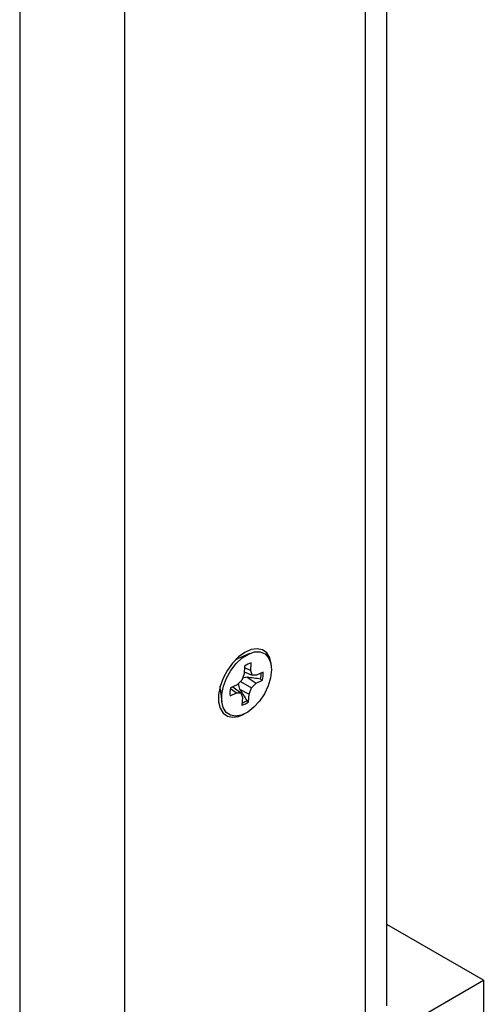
# Model space of a CAD drawing. Header units: inches. Extents: x 5.4 to 25.7, y 4.9 to 18.5.
# Tile 26 of 30: x 24.5 to 25.5, y 10.2 to 12.5. Entities that reach past the tile are written whole.
import ezdxf

# ---------------------------------------------------------------- set-up
doc = ezdxf.new("R2010")
doc.units = ezdxf.units.IN
doc.header["$LTSCALE"] = 2
doc.header["$MEASUREMENT"] = 0

msp = doc.modelspace()

# ---------------------------------------------------------------- linework, layer by layer
at = {"color": 7, "linetype": 'Continuous', "lineweight": 25}
for p, q in [((25.3281, 10.2447), (25.3277, 13.2914)), ((25.278, 13.222), (25.2783, 10.1753)), ((24.486, 12.9036), (24.4863, 9.8569)), ((24.7264, 12.9036), (24.7267, 9.8569)), ((24.9805, 11.0374), (24.9855, 11.0401)), ((25.0132, 11.0521), (24.9855, 11.0401)), ((25.0015, 11.0234), (25.0003, 11.0056)), ((25.0007, 11.0105), (25.0191, 11.0026)), ((25.0013, 11.0198), (25.0156, 11.013)), ((25.0156, 11.013), (25.0167, 11.0309)), ((25.0191, 11.0026), (25.0156, 11.013)), ((25.0441, 11.0097), (25.0292, 11.0024)), ((24.9952, 10.9909), (24.9843, 10.9806)), ((24.9925, 10.9884), (25.0172, 10.9738)), ((25.0003, 11.0056), (24.9952, 10.9909)), ((25.0077, 10.9977), (24.9967, 10.9953)), ((25.0077, 10.9977), (25.0281, 10.9842)), ((25.0292, 11.0024), (25.0191, 11.0026)), ((25.0281, 10.9842), (25.0429, 10.9914)), ((25.0383, 10.9935), (25.0429, 10.9914)), ((24.9459, 10.9714), (24.9457, 10.9771)), ((24.9459, 10.9714), (24.9494, 10.9414)), ((24.9692, 10.9722), (24.9831, 10.9623)), ((24.9843, 10.9806), (24.9695, 10.9734)), ((24.9748, 10.976), (24.9933, 10.9622)), ((24.9902, 10.9703), (25.012, 10.9591)), ((25.012, 10.9591), (25.0172, 10.9738)), ((25.0172, 10.9738), (25.0281, 10.9842)), ((24.9683, 10.9551), (24.9831, 10.9623)), ((24.9831, 10.9623), (24.9933, 10.9622)), ((24.9933, 10.9622), (24.9968, 10.9517)), ((24.9968, 10.9517), (24.9957, 10.9339)), ((25.0069, 10.9444), (25.0109, 10.9413)), ((25.0109, 10.9413), (25.012, 10.9591)), ((25.549, 10.3035), (25.328, 10.4311)), ((24.5024, 9.6994), (25.549, 10.3035)), ((25.549, 10.3035), (25.549, 9.4471))]:
    msp.add_line(p, q, dxfattribs=at)
at = {"color": 7, "linetype": 'Continuous', "lineweight": 25, "flags": 128}
for points in [[(25.0024, 11.0548), (24.9878, 11.0444), (24.9741, 11.0304), (24.9621, 11.0139), (24.9523, 10.9956), (24.9455, 10.9767), (24.942, 10.9582), (24.942, 10.9413), (24.9455, 10.9268), (24.9524, 10.9158), (24.9621, 10.9087), (24.9741, 10.9061), (24.9878, 10.908), (25.0004, 10.9132)], [(25.0107, 11.0509), (25.0247, 11.0557), (25.0376, 11.0558), (25.0486, 11.0514), (25.0568, 11.0426), (25.0619, 11.03), (25.0635, 11.0144), (25.0614, 10.9968), (25.056, 10.9783), (25.0473, 10.9601), (25.0361, 10.9433), (25.023, 10.9289), (25.0089, 10.9179), (24.9946, 10.9109), (24.981, 10.9084), (24.969, 10.9106), (24.9593, 10.9173), (24.9526, 10.9281), (24.9493, 10.9423), (24.9495, 10.959), (24.9533, 10.9771), (24.9604, 10.9957), (24.9704, 11.0133), (24.9826, 11.0291), (24.9963, 11.0419), (25.0107, 11.0509)], [(25.0632, 11.022), (25.0628, 11.0279), (25.0593, 11.0423), (25.0524, 11.0534), (25.0427, 11.0604), (25.0306, 11.0631), (25.0169, 11.0612), (25.0024, 11.0548)]]:
    msp.add_lwpolyline(points, dxfattribs=at)
at = {"color": 7, "linetype": 'Continuous', "lineweight": 25}
for centre, radius, start, end in [((25.0284, 10.9875), 0.0449, 105.065, 126.8126), ((24.9877, 11.0042), 0.0567, 346.9552, 5.5541), ((24.981, 11.0062), 0.0587, 347.4526, 1.2739), ((25.0247, 10.9606), 0.0567, 166.9552, 185.5541), ((24.984, 10.9772), 0.0449, 285.065, 306.8126), ((24.979, 10.9827), 0.0473, 290.9626, 306.1335)]:
    msp.add_arc(centre, radius, start, end, dxfattribs=at)
for points in [[(25.0383, 10.9935), (25.0281, 10.9949), (25.0179, 10.9963), (25.0077, 10.9977)], [(24.9902, 10.9703), (24.9958, 10.9617), (25.0013, 10.953), (25.0069, 10.9444)]]:
    msp.add_open_spline(points, degree=3, dxfattribs=at)
msp.add_open_spline([(24.987, 10.9831), (24.9874, 10.981), (24.9881, 10.9766), (24.9895, 10.9724), (24.9902, 10.9703)], degree=3, knots=[0, 0, 0, 0, 0.488231, 1, 1, 1, 1], dxfattribs=at)

doc.saveas('drawing.dxf')
